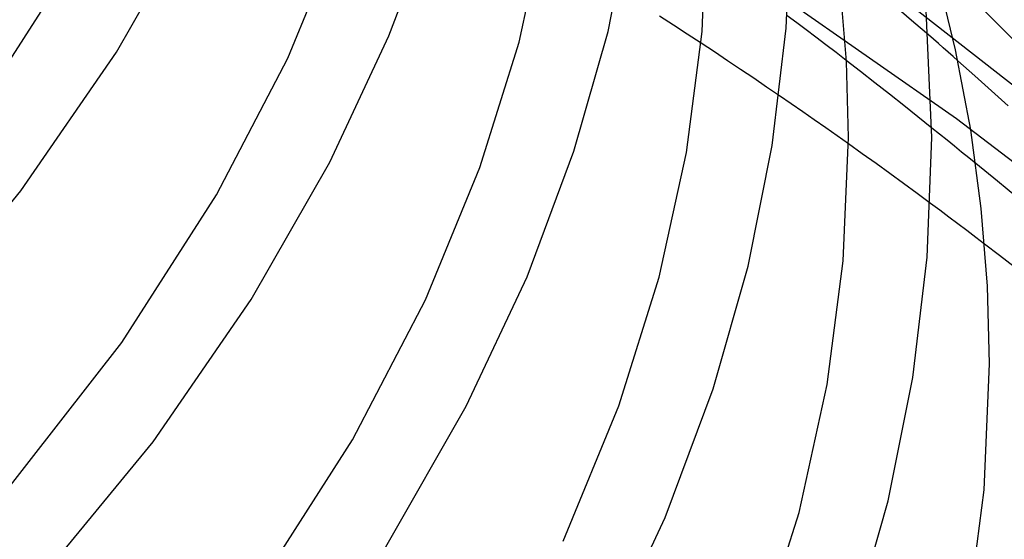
# Model space of a CAD drawing. Header units: millimetres. Extents: x -374 to 374, y -188 to 321.
# Tile 104 of 112: x 240 to 287, y 80 to 105. Entities that reach past the tile are written whole.
import ezdxf

# ---------------------------------------------------------------- set-up
doc = ezdxf.new("R2010")
doc.units = ezdxf.units.MM
doc.layers.add('HIDDEN', color=7, linetype='Continuous')
doc.layers.add('THICK', color=7, linetype='Continuous')

msp = doc.modelspace()

# ---------------------------------------------------------------- linework, layer by layer
at = {"layer": 'HIDDEN'}
for p, q in [((289.682, 101.297), (283.303, 107.721)), ((287.415, 101.442), (280.139, 107.142)), ((284.418, 100.074), (275.259, 106.462)), ((282.381, 104.684), (281.674, 105.286)), ((283.083, 104.08), (282.381, 104.684)), ((272.837, 103.268), (272.202, 103.688)), ((273.468, 102.848), (272.837, 103.268)), ((274.096, 102.428), (273.468, 102.848)), ((279.832, 102.332), (279.15, 102.861)), ((285.301, 102.131), (284.491, 102.85)), ((274.719, 102.008), (274.096, 102.428)), ((280.519, 101.795), (279.832, 102.332)), ((275.337, 101.589), (274.719, 102.008)), ((281.209, 101.253), (280.519, 101.795)), ((286.104, 101.41), (285.301, 102.131)), ((275.949, 101.17), (275.337, 101.589)), ((286.899, 100.687), (286.104, 101.41)), ((281.896, 100.708), (281.209, 101.253)), ((282.577, 100.166), (281.896, 100.708)), ((283.248, 99.628), (282.577, 100.166)), ((292.724, 93.697), (284.418, 100.074)), ((279.912, 98.397), (279.249, 98.869)), ((280.573, 97.923), (279.912, 98.397)), ((281.231, 97.447), (280.573, 97.923)), ((286.376, 97.083), (285.341, 97.932)), ((281.886, 96.97), (281.231, 97.447)), ((287.304, 96.314), (286.376, 97.083)), ((282.536, 96.493), (281.886, 96.97)), ((283.182, 96.016), (282.536, 96.493)), ((286.475, 93.529), (285.765, 94.074)), ((287.176, 92.987), (286.475, 93.529))]:
    msp.add_line(p, q, dxfattribs=at)
at = {"layer": 'THICK'}
for p, q in [((257.268, 104.031), (259.46, 109.895)), ((267.754, 104.253), (268.882, 109.879)), ((272.253, 104.244), (272.5, 109.995)), ((276.279, 104.402), (276.5, 109.995)), ((244.234, 103.261), (247.901, 109.66)), ((263.496, 103.735), (264.774, 109.562)), ((252.423, 102.967), (254.969, 109.141)), ((238.096, 101.272), (242.51, 108.152)), ((284.381, 103.368), (283.436, 107.239)), ((279.152, 102.814), (278.859, 106.469)), ((283.25, 99.17), (282.962, 105.607)), ((270.881, 104.554), (270.217, 104.985)), ((276.778, 104.66), (276.324, 104.996)), ((277.234, 104.32), (276.778, 104.66)), ((266.121, 98.523), (267.754, 104.253)), ((271.543, 104.122), (270.881, 104.554)), ((271.5, 98.456), (272.253, 104.244)), ((272.202, 103.688), (271.543, 104.122)), ((275.611, 98.786), (276.279, 104.402)), ((277.7, 103.969), (277.234, 104.32)), ((254.435, 97.988), (257.268, 104.031)), ((261.621, 97.741), (263.496, 103.735)), ((278.176, 103.608), (277.7, 103.969)), ((283.319, 103.876), (283.083, 104.08)), ((283.554, 103.671), (283.319, 103.876)), ((283.789, 103.466), (283.554, 103.671)), ((239.662, 96.625), (244.234, 103.261)), ((278.66, 103.238), (278.176, 103.608)), ((279.15, 102.861), (278.66, 103.238)), ((284.024, 103.261), (283.789, 103.466)), ((284.257, 103.056), (284.024, 103.261)), ((285.103, 99.536), (284.381, 103.368)), ((249.018, 96.43), (252.423, 102.967)), ((279.25, 99.169), (279.152, 102.814)), ((284.491, 102.85), (284.257, 103.056)), ((276.512, 100.784), (275.949, 101.17)), ((277.069, 100.399), (276.512, 100.784)), ((277.62, 100.016), (277.069, 100.399)), ((278.164, 99.635), (277.62, 100.016)), ((278.707, 99.253), (278.164, 99.635)), ((283.611, 99.336), (283.248, 99.628)), ((285.603, 95.781), (285.103, 99.536)), ((279.249, 98.869), (278.707, 99.253)), ((278.997, 93.279), (279.25, 99.169)), ((283.024, 93.443), (283.25, 99.17)), ((283.969, 99.047), (283.611, 99.336)), ((284.322, 98.762), (283.969, 99.047)), ((263.874, 92.511), (266.121, 98.523)), ((270.192, 92.484), (271.5, 98.456)), ((274.455, 93.022), (275.611, 98.786)), ((284.668, 98.48), (284.322, 98.762)), ((285.008, 98.204), (284.668, 98.48)), ((250.673, 91.424), (254.435, 97.988)), ((285.341, 97.932), (285.008, 98.204)), ((259.013, 91.41), (261.621, 97.741)), ((233.463, 89.09), (239.662, 96.625)), ((244.495, 89.371), (249.018, 96.43)), ((283.62, 95.69), (283.182, 96.016)), ((284.056, 95.365), (283.62, 95.69)), ((285.901, 92.058), (285.603, 95.781)), ((284.488, 95.041), (284.056, 95.365)), ((284.917, 94.717), (284.488, 95.041)), ((285.343, 94.395), (284.917, 94.717)), ((285.765, 94.074), (285.343, 94.395)), ((278.227, 87.35), (278.997, 93.279)), ((282.339, 87.693), (283.024, 93.443)), ((272.782, 87.152), (274.455, 93.022)), ((260.969, 86.317), (263.874, 92.511)), ((268.273, 86.342), (270.192, 92.484)), ((286, 88.344), (285.901, 92.058)), ((245.983, 84.615), (250.673, 91.424)), ((255.527, 84.71), (259.013, 91.41)), ((238.413, 81.578), (244.495, 89.371)), ((285.741, 82.314), (286, 88.344)), ((281.156, 81.792), (282.339, 87.693)), ((270.48, 80.992), (272.782, 87.152)), ((276.888, 81.234), (278.227, 87.35)), ((257.112, 79.586), (260.969, 86.317)), ((265.604, 79.855), (268.273, 86.342)), ((239.622, 76.883), (245.983, 84.615)), ((250.896, 77.474), (255.527, 84.71)), ((284.954, 76.245), (285.741, 82.314)), ((279.443, 75.78), (281.156, 81.792)), ((274.925, 74.944), (276.888, 81.234)), ((267.504, 74.645), (270.48, 80.992))]:
    msp.add_line(p, q, dxfattribs=at)

doc.saveas('drawing.dxf')
